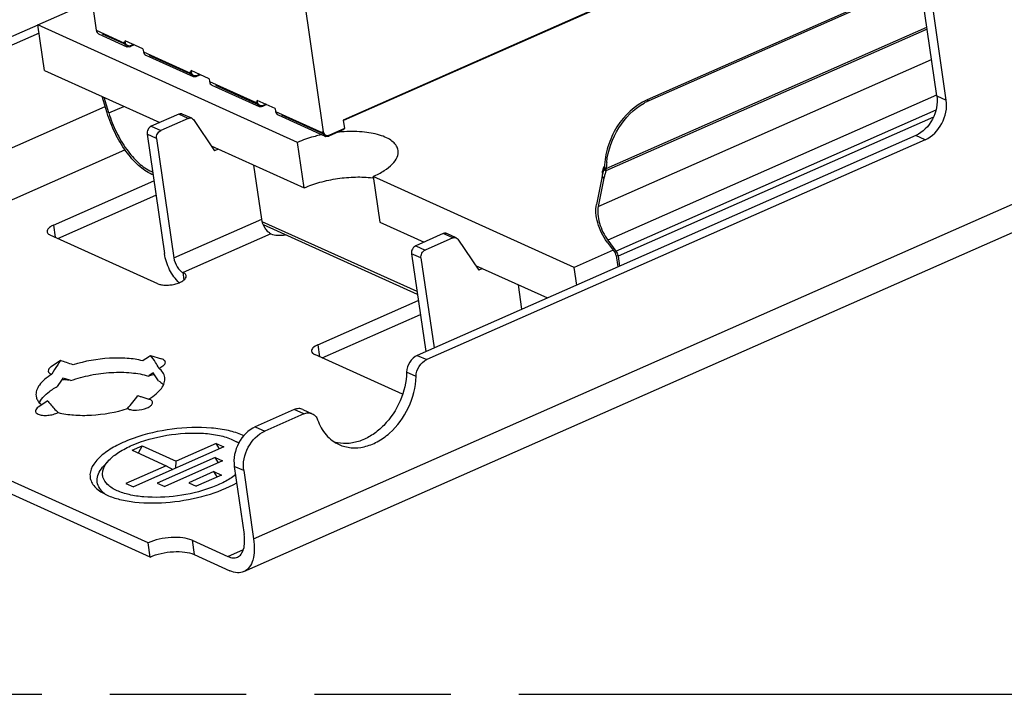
# Model space of a CAD drawing. Header units: millimetres. Extents: x 0 to 210, y 0 to 297.
# Tile 8 of 15: x 59 to 73, y 208 to 217. Entities that reach past the tile are written whole.
import ezdxf

# ---------------------------------------------------------------- set-up
doc = ezdxf.new("R2010")
doc.units = ezdxf.units.MM
doc.header["$LTSCALE"] = 19.36
doc.linetypes.add('PHANTOM', pattern=[0.8, 0.45, -0.05, 0.1, -0.05, 0.1, -0.05])
doc.layers.get('0').update_dxf_attribs({"linetype": 'CONTINUOUS'})
doc.layers.add('DEFAULT_3', color=7, linetype='PHANTOM')

msp = doc.modelspace()

# ---------------------------------------------------------------- linework, layer by layer
at = {"color": 7, "linetype": 'Continuous'}
for p, q in [((59.24118, 219.68988), (59.61455, 217.10841)), ((71.55071, 216.17639), (71.07989, 219.43166)), ((71.6848, 216.11577), (71.21398, 219.37104)), ((62.84319, 215.66773), (62.46981, 218.2492)), ((58.78661, 217.18425), (59.55458, 217.52301)), ((66.83135, 217.46993), (63.12263, 215.83395)), ((66.82086, 217.4558), (63.12614, 215.826)), ((58.78723, 217.18284), (56.26239, 216.0691)), ((58.88006, 216.53816), (58.78661, 217.18425)), ((62.47407, 215.51728), (58.78661, 217.18425)), ((58.80312, 217.07009), (56.39648, 216.00848)), ((59.6488, 217.05786), (60.05107, 216.87601)), ((59.69755, 217.05911), (60.0058, 216.91976)), ((60.01682, 216.92656), (60.0139, 216.94675)), ((60.02731, 216.94069), (60.02439, 216.96088)), ((60.27916, 216.8457), (60.02439, 216.96088)), ((60.05815, 216.89168), (60.06156, 216.89014)), ((60.15526, 216.90171), (60.09982, 216.87726)), ((60.14462, 216.90652), (60.11031, 216.89139)), ((60.27916, 216.8457), (60.285, 216.80532)), ((60.31925, 216.75478), (60.98969, 216.45169)), ((60.368, 216.75602), (60.94443, 216.49544)), ((58.88006, 216.53816), (60.51585, 215.79868)), ((60.95544, 216.50224), (60.95252, 216.52243)), ((60.96593, 216.51637), (60.96301, 216.53656)), ((61.21778, 216.42139), (60.96301, 216.53656)), ((60.99678, 216.46736), (61.00018, 216.46582)), ((61.09389, 216.47739), (61.03845, 216.45294)), ((61.08325, 216.4822), (61.04894, 216.46707)), ((61.21778, 216.42139), (61.22362, 216.381)), ((61.25787, 216.33046), (61.92832, 216.02737)), ((61.30663, 216.33171), (61.88305, 216.07112)), ((61.71128, 209.42252), (77.42127, 216.35243)), ((61.89407, 216.07792), (61.89115, 216.09811)), ((61.90456, 216.09205), (61.90164, 216.11224)), ((62.15641, 215.99707), (61.90164, 216.11224)), ((61.9354, 216.04304), (61.93881, 216.0415)), ((62.03251, 216.05308), (61.97707, 216.02862)), ((62.02187, 216.05788), (61.98756, 216.04275)), ((60.78848, 215.91894), (60.39748, 215.74647)), ((60.97133, 215.85957), (60.83724, 215.92019)), ((62.15641, 215.99707), (62.16225, 215.95669)), ((62.1965, 215.90614), (62.84365, 215.61358)), ((62.24525, 215.90739), (62.85239, 215.63292)), ((60.92257, 215.85833), (60.53157, 215.68585)), ((60.99396, 215.84021), (61.29381, 215.39921)), ((63.12263, 215.83395), (63.14015, 215.71281)), ((60.33784, 215.63425), (60.58314, 213.93827)), ((62.8327, 215.6536), (62.82978, 215.67379)), ((62.85694, 215.60757), (62.86694, 215.60305)), ((62.87403, 215.61872), (62.87743, 215.61718)), ((63.12966, 215.69868), (62.9157, 215.6043)), ((63.14015, 215.71281), (62.92619, 215.61843)), ((63.12788, 215.71104), (63.12966, 215.69868)), ((71.25251, 215.61528), (64.17366, 212.49269)), ((60.47193, 215.57363), (60.71723, 213.87765)), ((61.24691, 215.4682), (62.56752, 214.8712)), ((62.56752, 214.8712), (62.47407, 215.51728)), ((71.3866, 215.55466), (64.30775, 212.43208)), ((61.3473, 215.42281), (61.29381, 215.39921)), ((61.96536, 214.42822), (61.85468, 215.19345)), ((63.54679, 215.03235), (63.64023, 214.38626)), ((66.40289, 213.7412), (63.54679, 215.03235)), ((59.00685, 214.34064), (60.4339, 214.97013)), ((59.06902, 214.15328), (60.4631, 214.76823)), ((63.64023, 214.38626), (64.27035, 214.10141)), ((60.49125, 213.51033), (58.96264, 214.20137)), ((64.54299, 214.22167), (64.15199, 214.04919)), ((64.72583, 214.1623), (64.59174, 214.22292)), ((64.67708, 214.16105), (64.28608, 213.98858)), ((64.74846, 214.14293), (65.04832, 213.70194)), ((64.09235, 213.93697), (64.29359, 212.54559)), ((66.95582, 213.98511), (66.40289, 213.7412)), ((64.22644, 213.87635), (64.41139, 212.59756)), ((65.00141, 213.77092), (66.02371, 213.30878)), ((65.10181, 213.72554), (65.04832, 213.70194)), ((66.43894, 213.49194), (66.40289, 213.7412)), ((65.65952, 213.14813), (65.60918, 213.49617)), ((62.76135, 212.64336), (64.1884, 213.27285)), ((62.82352, 212.456), (64.2176, 213.07095)), ((59.1071, 212.41782), (58.97428, 212.32954)), ((60.38791, 212.49177), (60.5403, 212.44473)), ((60.55822, 212.43802), (60.54027, 212.44472)), ((63.96398, 211.94044), (62.71714, 212.50409)), ((59.16084, 212.16562), (59.14274, 212.17135)), ((58.92582, 211.84682), (58.793, 211.75853)), ((62.42665, 211.72206), (61.87373, 211.47816)), ((62.54854, 211.72518), (62.68263, 211.66457)), ((62.56074, 211.66144), (62.00782, 211.41754)), ((61.55135, 211.2952), (61.60878, 211.26556)), ((60.12347, 211.14441), (60.26611, 211.20733)), ((60.12347, 211.14441), (60.60619, 210.92618)), ((61.42668, 211.1923), (60.14289, 210.626)), ((60.26611, 211.20733), (60.21152, 211.1046)), ((60.26611, 211.20733), (60.74883, 210.98911)), ((61.31941, 211.24079), (60.74883, 210.98911)), ((61.36617, 211.16561), (61.31941, 211.24079)), ((61.31941, 211.24079), (61.42668, 211.1923)), ((59.79534, 211.00328), (59.72565, 210.92859)), ((61.30215, 211.04156), (60.48196, 210.67976)), ((61.40943, 210.99307), (60.58923, 210.63126)), ((60.74453, 210.8914), (60.74883, 210.98911)), ((61.34892, 210.96638), (61.30215, 211.04156)), ((61.30215, 211.04156), (61.40943, 210.99307)), ((60.35061, 209.83137), (58.0845, 210.85579)), ((60.60619, 210.92618), (60.03562, 210.6745)), ((60.60619, 210.92618), (60.70402, 210.87353)), ((61.2849, 210.84232), (60.92829, 210.68502)), ((61.33167, 210.76714), (61.2849, 210.84232)), ((61.2849, 210.84232), (61.39217, 210.79383)), ((61.57552, 210.91705), (61.71569, 209.94792)), ((61.70961, 210.85643), (61.84978, 209.8873)), ((61.39217, 210.79383), (61.03557, 210.63653)), ((60.37982, 209.62946), (58.11371, 210.65389)), ((60.03562, 210.6745), (60.14289, 210.626)), ((60.48196, 210.67976), (60.58923, 210.63126)), ((60.92829, 210.68502), (61.03557, 210.63653)), ((59.70088, 210.54347), (59.76831, 210.50868)), ((60.9754, 209.86744), (61.48494, 209.63709)), ((60.37982, 209.62946), (60.35061, 209.83137)), ((61.0046, 209.66554), (61.51414, 209.43519))]:
    msp.add_line(p, q, dxfattribs=at)
at = {"color": 6, "linetype": 'Continuous'}
for p, q in [((71.03329, 217.70824), (67.43648, 216.12163)), ((71.0601, 217.69611), (67.4633, 216.10951)), ((59.77025, 215.93663), (59.70153, 216.1668)), ((59.79465, 215.93537), (59.7293, 216.15425)), ((60.41582, 215.09512), (60.3993, 215.10258)), ((60.42166, 215.05474), (60.40515, 215.0622)), ((66.79779, 215.03837), (66.71661, 214.63622)), ((66.85341, 215.11267), (66.82669, 215.14102)), ((66.83089, 215.15906), (66.85771, 215.14693)), ((66.82451, 215.01001), (66.74332, 214.60786)), ((64.17032, 213.39784), (61.97359, 214.39091)), ((64.17616, 213.35746), (61.98932, 214.34606)), ((66.86957, 214.10236), (66.98188, 213.94969)), ((66.88098, 214.12739), (66.9933, 213.97472)), ((66.99728, 213.91254), (67.02098, 213.74869)), ((67.0241, 213.90041), (67.04454, 213.75908))]:
    msp.add_line(p, q, dxfattribs=at)
at = {"color": 9, "linetype": 'Continuous'}
for p, q in [((71.41362, 217.12424), (66.85341, 215.11267)), ((66.85771, 215.14693), (71.40922, 217.15467)), ((59.61455, 217.10841), (60.01682, 216.92656)), ((60.0139, 216.94675), (60.02731, 216.94069)), ((61.84978, 209.8873), (77.65835, 216.8607)), ((60.285, 216.80532), (60.95544, 216.50224)), ((66.74332, 214.60786), (71.47565, 216.69536)), ((60.95252, 216.52243), (60.96593, 216.51637)), ((61.22362, 216.381), (61.89407, 216.07792)), ((71.54669, 216.1855), (66.88098, 214.12739)), ((71.55071, 216.17639), (71.6848, 216.11577)), ((53.93851, 213.4637), (59.74399, 216.02459)), ((59.79465, 215.93537), (60.00663, 216.02888)), ((61.89115, 216.09811), (61.90456, 216.09205)), ((67.43648, 216.12163), (67.4633, 216.10951)), ((60.92257, 215.85833), (60.78848, 215.91894)), ((62.16225, 215.95669), (62.8327, 215.6536)), ((66.9933, 213.97472), (71.53916, 215.97997)), ((71.50243, 215.87587), (67.0241, 213.90041)), ((60.39748, 215.74647), (60.53157, 215.68585)), ((60.47193, 215.57363), (60.33784, 215.63425)), ((62.82978, 215.67379), (62.84319, 215.66773)), ((71.3866, 215.55466), (71.25251, 215.61528)), ((54.29775, 212.88616), (60.02358, 215.41191)), ((60.41381, 215.10898), (60.3993, 215.10258)), ((66.82451, 215.01001), (66.79779, 215.03837)), ((59.00685, 214.34064), (59.0315, 214.17024)), ((60.71723, 213.87765), (61.96536, 214.42822)), ((62.09599, 214.21821), (60.84786, 213.66764)), ((64.67708, 214.16105), (64.54299, 214.22167)), ((64.15199, 214.04919), (64.28608, 213.98858)), ((64.22644, 213.87635), (64.09235, 213.93697)), ((60.86281, 213.56428), (60.84786, 213.66764)), ((62.76135, 212.64336), (62.786, 212.47296)), ((64.17366, 212.49269), (64.30775, 212.43208)), ((64.15641, 212.19349), (64.02232, 212.25411)), ((62.56074, 211.66144), (62.42665, 211.72206)), ((61.87373, 211.47816), (62.00782, 211.41754)), ((61.70961, 210.85643), (61.57552, 210.91705)), ((60.9754, 209.86744), (61.0046, 209.66554)), ((61.48494, 209.63709), (61.70522, 209.73426))]:
    msp.add_line(p, q, dxfattribs=at)
at = {"color": 7, "linetype": 'Continuous'}
for centre, radius, start, end in [((60.07227, 216.92269), 0.05126, 245.568562, 251.060974), ((60.0828, 216.93707), 0.05152, 245.643313, 251.108676), ((61.0109, 216.49837), 0.05126, 245.568562, 251.060974), ((61.02143, 216.51275), 0.05152, 245.643313, 251.108676), ((61.94952, 216.07405), 0.05126, 245.568562, 251.060974), ((61.96006, 216.08843), 0.05152, 245.643313, 251.108676), ((63.24674, 213.61506), 2.05603, 102.057771, 102.996015), ((62.88815, 215.64973), 0.05126, 245.568562, 251.060974), ((62.89868, 215.66412), 0.05152, 239.285398, 251.108676), ((63.25505, 213.60076), 2.07141, 93.277501, 95.806849), ((66.92324, 215.09078), 0.1227, 175.966872, 188.167217), ((63.36999, 213.61958), 1.40517, 82.642111, 83.173199), ((60.75326, 211.23618), 2.02636, 144.328881, 146.511954), ((56.55073, 204.30638), 8.50473, 71.884111, 72.507481), ((57.02257, 205.73912), 6.9963, 71.101743, 71.908309), ((59.32741, 211.67927), 1.33597, 32.273399, 37.456784), ((59.4163, 211.73575), 1.23065, 27.916327, 32.259963), ((60.59739, 211.33801), 1.84018, 146.478366, 151.210414), ((59.36953, 211.43741), 1.32803, 31.59374, 37.468954), ((60.74083, 211.02308), 1.96784, 144.30165, 148.53962), ((59.18702, 211.86504), 0.28354, 92.491831, 103.439106), ((56.59616, 204.09054), 8.47257, 71.92462, 72.379916), ((56.94057, 205.13783), 7.37011, 71.697984, 71.943889), ((59.0422, 211.71269), 0.2576, 152.480157, 155.494719), ((61.36552, 210.85192), 0.47988, 55.324485, 59.538725), ((61.373, 210.6479), 0.77939, 64.444509, 65.679521), ((63.14501, 211.76739), 0.52637, 253.830993, 258.732582)]:
    msp.add_arc(centre, radius, start, end, dxfattribs=at)
at = {"color": 6, "linetype": 'Continuous'}
for centre, radius, start, end in [((67.79331, 215.36447), 0.81488, 115.178542, 119.417576), ((67.77701, 215.39843), 0.7772, 113.805682, 115.156193), ((67.90408, 215.12017), 1.04672, 173.846536, 177.975884), ((67.58867, 214.86859), 0.8092, 161.64097, 162.933138), ((67.62768, 214.85565), 0.8503, 160.390265, 161.641382), ((67.50173, 214.87257), 0.69103, 164.218582, 168.527488), ((67.57669, 214.85211), 0.76873, 162.932907, 164.270611), ((67.61538, 214.84023), 0.8092, 161.64097, 162.933138), ((67.65439, 214.82729), 0.8503, 160.390265, 161.641382), ((66.71627, 215.14419), 0.14146, 358.683154, 1.113035), ((67.86847, 215.12177), 1.01107, 177.99535, 178.573883), ((66.88008, 213.87938), 0.14554, 8.308652, 13.470527)]:
    msp.add_arc(centre, radius, start, end, dxfattribs=at)
at = {"color": 7, "linetype": 'Continuous'}
for points, knots in [([(59.61455, 217.10841), (59.61613, 217.09746), (59.62305, 217.07675), (59.63973, 217.06197), (59.6488, 217.05786)], [0, 0, 0, 0, 0.52618257, 1, 1, 1, 1]), ([(60.01636, 216.93059), (60.01763, 216.92745), (60.02348, 216.91582), (60.03271, 216.90592), (60.04064, 216.90051)], [0, 0, 0, 0, 0.26128843, 1, 1, 1, 1]), ([(60.05107, 216.87602), (60.04349, 216.87946), (60.02923, 216.89062), (60.02176, 216.90692), (60.01939, 216.91562)], [0, 0, 0, 0, 0.47997435, 1, 1, 1, 1]), ([(60.06156, 216.89014), (60.05288, 216.89407), (60.04249, 216.90303), (60.03595, 216.91416), (60.03444, 216.9172)], [0, 0, 0, 0, 0.73731003, 1, 1, 1, 1]), ([(60.09982, 216.87726), (60.09707, 216.87604), (60.08634, 216.87203), (60.07449, 216.87072), (60.06611, 216.87178)], [0, 0, 0, 0, 0.26244421, 1, 1, 1, 1]), ([(60.285, 216.80532), (60.28658, 216.79438), (60.2935, 216.77366), (60.31017, 216.75888), (60.31925, 216.75478)], [0, 0, 0, 0, 0.52618257, 1, 1, 1, 1]), ([(60.95498, 216.50627), (60.95626, 216.50313), (60.9621, 216.4915), (60.97133, 216.4816), (60.97926, 216.4762)], [0, 0, 0, 0, 0.26128843, 1, 1, 1, 1]), ([(60.9897, 216.4517), (60.98212, 216.45514), (60.96785, 216.4663), (60.96039, 216.4826), (60.95801, 216.4913)], [0, 0, 0, 0, 0.47997435, 1, 1, 1, 1]), ([(61.00018, 216.46582), (60.99151, 216.46975), (60.98112, 216.47871), (60.97457, 216.48984), (60.97307, 216.49288)], [0, 0, 0, 0, 0.73731003, 1, 1, 1, 1]), ([(61.03845, 216.45294), (61.0357, 216.45173), (61.02496, 216.44771), (61.01312, 216.4464), (61.00473, 216.44746)], [0, 0, 0, 0, 0.26244421, 1, 1, 1, 1]), ([(61.22362, 216.381), (61.22521, 216.37006), (61.23212, 216.34934), (61.2488, 216.33457), (61.25787, 216.33046)], [0, 0, 0, 0, 0.52618257, 1, 1, 1, 1]), ([(71.55071, 216.17639), (71.56682, 216.06503), (71.51828, 215.83282), (71.3527, 215.65948), (71.25251, 215.61528)], [0, 0, 0, 0, 0.50679409, 1, 1, 1, 1]), ([(61.89361, 216.08195), (61.89488, 216.07881), (61.90073, 216.06718), (61.90996, 216.05728), (61.91789, 216.05188)], [0, 0, 0, 0, 0.26128843, 1, 1, 1, 1]), ([(61.92832, 216.02738), (61.92074, 216.03082), (61.90648, 216.04198), (61.89901, 216.05828), (61.89664, 216.06698)], [0, 0, 0, 0, 0.47997435, 1, 1, 1, 1]), ([(61.93881, 216.0415), (61.93014, 216.04543), (61.91974, 216.05439), (61.9132, 216.06553), (61.91169, 216.06857)], [0, 0, 0, 0, 0.73731003, 1, 1, 1, 1]), ([(61.97707, 216.02862), (61.97432, 216.02741), (61.96359, 216.0234), (61.95175, 216.02208), (61.94336, 216.02315)], [0, 0, 0, 0, 0.26244421, 1, 1, 1, 1]), ([(71.3866, 215.55466), (71.48679, 215.59886), (71.65237, 215.77221), (71.70091, 216.00441), (71.6848, 216.11577)], [0, 0, 0, 0, 0.49320591, 1, 1, 1, 1]), ([(60.83724, 215.92019), (60.83361, 215.92184), (60.81773, 215.92694), (60.79998, 215.92401), (60.78848, 215.91894)], [0, 0, 0, 0, 0.2406714, 1, 1, 1, 1]), ([(60.92257, 215.85833), (60.92662, 215.86011), (60.94222, 215.86553), (60.96031, 215.86456), (60.97133, 215.85958)], [0, 0, 0, 0, 0.26793287, 1, 1, 1, 1]), ([(62.16225, 215.95669), (62.16383, 215.94574), (62.17075, 215.92503), (62.18743, 215.91025), (62.1965, 215.90614)], [0, 0, 0, 0, 0.52618257, 1, 1, 1, 1]), ([(60.39748, 215.74647), (60.37745, 215.73763), (60.34433, 215.70296), (60.33462, 215.65652), (60.33784, 215.63425)], [0, 0, 0, 0, 0.49320699, 1, 1, 1, 1]), ([(60.47193, 215.57363), (60.46871, 215.5959), (60.47842, 215.64234), (60.51153, 215.67701), (60.53157, 215.68585)], [0, 0, 0, 0, 0.50679333, 1, 1, 1, 1]), ([(62.78437, 215.61842), (62.75666, 215.61203), (62.65112, 215.58532), (62.54766, 215.54975), (62.47407, 215.51728)], [0, 0, 0, 0, 0.26121536, 1, 1, 1, 1]), ([(62.83223, 215.65764), (62.8338, 215.65377), (62.84118, 215.63978), (62.85348, 215.62817), (62.86403, 215.62326)], [0, 0, 0, 0, 0.26361521, 1, 1, 1, 1]), ([(62.86695, 215.60306), (62.85937, 215.6065), (62.8451, 215.61766), (62.83764, 215.63396), (62.83526, 215.64266)], [0, 0, 0, 0, 0.47997435, 1, 1, 1, 1]), ([(62.87234, 215.61984), (62.86532, 215.62401), (62.8571, 215.63209), (62.8516, 215.64166), (62.85032, 215.64425)], [0, 0, 0, 0, 0.73874248, 1, 1, 1, 1]), ([(62.9157, 215.6043), (62.91295, 215.60309), (62.90221, 215.59908), (62.89037, 215.59777), (62.88198, 215.59883)], [0, 0, 0, 0, 0.26244421, 1, 1, 1, 1]), ([(62.92619, 215.61843), (62.92254, 215.61682), (62.90846, 215.61182), (62.89238, 215.61182), (62.882, 215.61537)], [0, 0, 0, 0, 0.26655441, 1, 1, 1, 1]), ([(63.90116, 215.40364), (63.89802, 215.42539), (63.88121, 215.47039), (63.83032, 215.52778), (63.75679, 215.57647), (63.62259, 215.6328), (63.41184, 215.67206), (63.23282, 215.67429), (63.13663, 215.66879)], [0, 0, 0, 0, 0.07632692, 0.16183423, 0.26238629, 0.38028131, 0.66531321, 1, 1, 1, 1]), ([(63.54679, 215.03235), (63.60138, 215.05643), (63.69899, 215.10691), (63.81744, 215.19856), (63.89231, 215.29712), (63.90576, 215.37176), (63.90116, 215.40364)], [0, 0, 0, 0, 0.32960445, 0.6041006, 0.82203496, 1, 1, 1, 1]), ([(66.8313, 215.1804), (66.82687, 215.17382), (66.81184, 215.14904), (66.80231, 215.12044), (66.80084, 215.09941)], [0, 0, 0, 0, 0.27340689, 1, 1, 1, 1]), ([(62.56752, 214.8712), (62.64017, 214.90324), (62.79645, 214.95715), (63.04178, 215.00842), (63.2919, 215.03048), (63.45772, 215.02428), (63.53702, 215.01479)], [0, 0, 0, 0, 0.24065642, 0.49904414, 0.75793769, 1, 1, 1, 1]), ([(59.00685, 214.34064), (58.9932, 214.33462), (58.96873, 214.3217), (58.93339, 214.29541), (58.91577, 214.26509), (58.91826, 214.24781)], [0, 0, 0, 0, 0.33297382, 0.61035321, 1, 1, 1, 1]), ([(62.09599, 214.21821), (62.07995, 214.22545), (62.0484, 214.25024), (61.99707, 214.31795), (61.9719, 214.383), (61.96536, 214.42822)], [0, 0, 0, 0, 0.20752805, 0.46118006, 1, 1, 1, 1]), ([(58.91826, 214.24781), (58.91893, 214.24319), (58.92615, 214.22187), (58.94685, 214.2085), (58.96264, 214.20137)], [0, 0, 0, 0, 0.21231917, 1, 1, 1, 1]), ([(62.09599, 214.21821), (62.12421, 214.20545), (62.19418, 214.19407), (62.26338, 214.1986), (62.30096, 214.20499)], [0, 0, 0, 0, 0.44828911, 1, 1, 1, 1]), ([(64.59174, 214.22292), (64.58811, 214.22456), (64.57223, 214.22967), (64.55448, 214.22674), (64.54299, 214.22167)], [0, 0, 0, 0, 0.2406714, 1, 1, 1, 1]), ([(64.15199, 214.04919), (64.13195, 214.04035), (64.09884, 214.00568), (64.08912, 213.95924), (64.09235, 213.93697)], [0, 0, 0, 0, 0.49320699, 1, 1, 1, 1]), ([(64.67708, 214.16105), (64.68113, 214.16284), (64.69673, 214.16825), (64.71481, 214.16729), (64.72583, 214.1623)], [0, 0, 0, 0, 0.26793287, 1, 1, 1, 1]), ([(60.79254, 213.52387), (60.73627, 213.57563), (60.64587, 213.70804), (60.59463, 213.85883), (60.58314, 213.93827)], [0, 0, 0, 0, 0.48785896, 1, 1, 1, 1]), ([(64.22644, 213.87635), (64.22321, 213.89863), (64.23293, 213.94506), (64.26604, 213.97974), (64.28608, 213.98858)], [0, 0, 0, 0, 0.50679333, 1, 1, 1, 1]), ([(60.71723, 213.87765), (60.72377, 213.83243), (60.74894, 213.76739), (60.80028, 213.69967), (60.83183, 213.67489), (60.84786, 213.66764)], [0, 0, 0, 0, 0.53882028, 0.79247218, 1, 1, 1, 1]), ([(60.89224, 213.62119), (60.89157, 213.62581), (60.88435, 213.64714), (60.86365, 213.6605), (60.84786, 213.66764)], [0, 0, 0, 0, 0.21231019, 1, 1, 1, 1]), ([(60.49125, 213.51033), (60.50746, 213.50301), (60.54584, 213.49284), (60.60858, 213.48807), (60.67737, 213.49274), (60.74523, 213.50612), (60.8065, 213.52808), (60.86141, 213.55733), (60.89567, 213.59744), (60.89224, 213.62119)], [0, 0, 0, 0, 0.11787641, 0.25993016, 0.41589224, 0.57300064, 0.71832083, 0.84093718, 1, 1, 1, 1]), ([(62.76135, 212.64336), (62.74771, 212.63734), (62.72323, 212.62442), (62.6879, 212.59813), (62.67027, 212.56781), (62.67276, 212.55054)], [0, 0, 0, 0, 0.33297382, 0.61035321, 1, 1, 1, 1]), ([(62.67276, 212.55054), (62.67343, 212.54592), (62.68065, 212.52459), (62.70136, 212.51123), (62.71714, 212.50409)], [0, 0, 0, 0, 0.21231917, 1, 1, 1, 1]), ([(60.27519, 212.41524), (60.20304, 212.43366), (60.04524, 212.45652), (59.71221, 212.4569), (59.45453, 212.41106), (59.28857, 212.35828)], [0, 0, 0, 0, 0.22389436, 0.47640957, 1, 1, 1, 1]), ([(60.38792, 212.49176), (60.3795, 212.48578), (60.34227, 212.45978), (60.30448, 212.43458), (60.27519, 212.41524)], [0, 0, 0, 0, 0.22727342, 1, 1, 1, 1]), ([(60.50373, 212.31193), (60.52418, 212.31961), (60.55223, 212.3329), (60.58097, 212.3575), (60.59373, 212.37547), (60.59818, 212.39443), (60.59007, 212.42032), (60.57128, 212.43212), (60.55822, 212.43802)], [0, 0, 0, 0, 0.34341779, 0.47958743, 0.59120486, 0.68473763, 0.77455731, 1, 1, 1, 1]), ([(64.17366, 212.49269), (64.13016, 212.4735), (64.05512, 212.40164), (64.02398, 212.30417), (64.02232, 212.25411)], [0, 0, 0, 0, 0.4869855, 1, 1, 1, 1]), ([(64.15641, 212.19349), (64.15807, 212.24356), (64.18921, 212.34102), (64.26425, 212.41289), (64.30775, 212.43208)], [0, 0, 0, 0, 0.51301468, 1, 1, 1, 1]), ([(58.97428, 212.32954), (58.96233, 212.3216), (58.94262, 212.30618), (58.92844, 212.27041), (58.94905, 212.2384), (58.97157, 212.22872), (58.98467, 212.22423)], [0, 0, 0, 0, 0.2951494, 0.5079175, 0.71504313, 1, 1, 1, 1]), ([(59.25497, 212.13512), (59.34587, 212.16783), (59.53647, 212.21905), (59.82607, 212.25637), (60.10295, 212.25391), (60.27804, 212.22339), (60.35579, 212.19867)], [0, 0, 0, 0, 0.25919382, 0.52728406, 0.78111215, 1, 1, 1, 1]), ([(60.42356, 212.24529), (60.41831, 212.24156), (60.39588, 212.2258), (60.37321, 212.21037), (60.35579, 212.19867)], [0, 0, 0, 0, 0.23475361, 1, 1, 1, 1]), ([(60.58738, 212.1802), (60.58384, 212.20469), (60.56353, 212.25564), (60.52573, 212.29424), (60.50373, 212.31193)], [0, 0, 0, 0, 0.46703046, 1, 1, 1, 1]), ([(64.02232, 212.25411), (64.01774, 212.1153), (63.95204, 211.8373), (63.75889, 211.54206), (63.55262, 211.36737), (63.38538, 211.27867), (63.21221, 211.23577), (63.09642, 211.24035), (63.04216, 211.25117)], [0, 0, 0, 0, 0.26636767, 0.53409509, 0.66151378, 0.78156004, 0.89389886, 1, 1, 1, 1]), ([(58.98467, 212.22423), (58.94855, 212.20215), (58.88436, 212.15715), (58.8086, 212.0796), (58.76359, 211.99871), (58.7577, 211.94155), (58.76138, 211.9161)], [0, 0, 0, 0, 0.31756966, 0.58513804, 0.80710744, 1, 1, 1, 1]), ([(59.1747, 212.14831), (59.17949, 212.14852), (59.1974, 212.14881), (59.21542, 212.14722), (59.22824, 212.14444)], [0, 0, 0, 0, 0.26759611, 1, 1, 1, 1]), ([(60.35579, 212.19867), (60.36194, 212.20167), (60.38938, 212.21305), (60.41887, 212.21918), (60.44159, 212.2213)], [0, 0, 0, 0, 0.23066385, 1, 1, 1, 1]), ([(60.36409, 211.87208), (60.40022, 211.89415), (60.4644, 211.93916), (60.54016, 212.0167), (60.58518, 212.09759), (60.59106, 212.15475), (60.58738, 212.1802)], [0, 0, 0, 0, 0.31756966, 0.58513804, 0.80710744, 1, 1, 1, 1]), ([(60.50072, 212.13316), (60.50746, 212.12882), (60.53221, 212.11186), (60.55501, 212.09183), (60.5695, 212.07528)], [0, 0, 0, 0, 0.26704613, 1, 1, 1, 1]), ([(63.06351, 211.22667), (63.11721, 211.2024), (63.23669, 211.17185), (63.42555, 211.18726), (63.61289, 211.25995), (63.84941, 211.42836), (64.07448, 211.73966), (64.15141, 212.0419), (64.15641, 212.19349)], [0, 0, 0, 0, 0.10519957, 0.21520794, 0.33310571, 0.45955938, 0.72925154, 1, 1, 1, 1]), ([(58.83729, 211.8696), (58.86281, 211.90492), (58.93335, 211.97309), (59.01551, 212.02485), (59.06226, 212.05011)], [0, 0, 0, 0, 0.45055572, 1, 1, 1, 1]), ([(58.76138, 211.9161), (58.76223, 211.91025), (58.76697, 211.88654), (58.77697, 211.864), (58.78659, 211.84851)], [0, 0, 0, 0, 0.24492086, 1, 1, 1, 1]), ([(58.78659, 211.84851), (58.78988, 211.8432), (58.80486, 211.8214), (58.82361, 211.80233), (58.83903, 211.78932)], [0, 0, 0, 0, 0.23634234, 1, 1, 1, 1]), ([(58.81375, 211.83171), (58.81541, 211.8349), (58.82254, 211.84796), (58.83069, 211.86045), (58.83729, 211.8696)], [0, 0, 0, 0, 0.2418106, 1, 1, 1, 1]), ([(58.92581, 211.84681), (58.93691, 211.83231), (58.98307, 211.77438), (59.0336, 211.71998), (59.07357, 211.68106)], [0, 0, 0, 0, 0.24666405, 1, 1, 1, 1]), ([(60.20663, 211.92075), (60.22057, 211.91635), (60.27301, 211.89995), (60.32554, 211.88388), (60.36409, 211.87208)], [0, 0, 0, 0, 0.26615437, 1, 1, 1, 1]), ([(60.33905, 211.74768), (60.35771, 211.75591), (60.38307, 211.76983), (60.40699, 211.79535), (60.41586, 211.81385), (60.41533, 211.8328), (60.40504, 211.84947), (60.3872, 211.86286), (60.3724, 211.86923), (60.36409, 211.87208)], [0, 0, 0, 0, 0.32691465, 0.45283323, 0.55606941, 0.64731829, 0.74361687, 0.85922827, 1, 1, 1, 1]), ([(58.793, 211.75853), (58.77407, 211.74595), (58.74832, 211.72269), (58.75365, 211.69013), (58.76505, 211.6721), (58.77983, 211.66313), (58.79055, 211.65828)], [0, 0, 0, 0, 0.52063427, 0.62224189, 0.7306632, 1, 1, 1, 1]), ([(58.79055, 211.65828), (58.80934, 211.64979), (58.85512, 211.64004), (58.928, 211.63989), (59.00357, 211.65266), (59.05201, 211.6699), (59.07357, 211.68106)], [0, 0, 0, 0, 0.21280027, 0.47417838, 0.74947738, 1, 1, 1, 1]), ([(59.07357, 211.68106), (59.14573, 211.66264), (59.30353, 211.63979), (59.63656, 211.6394), (59.89423, 211.68524), (60.06019, 211.73802)], [0, 0, 0, 0, 0.22389436, 0.47640957, 1, 1, 1, 1]), ([(60.06019, 211.73802), (60.07658, 211.72824), (60.11954, 211.71601), (60.2146, 211.71158), (60.29175, 211.72682), (60.33905, 211.74768)], [0, 0, 0, 0, 0.20044875, 0.45702978, 1, 1, 1, 1]), ([(62.54853, 211.72518), (62.5303, 211.73341), (62.48781, 211.74141), (62.44638, 211.73077), (62.42665, 211.72206)], [0, 0, 0, 0, 0.48120099, 1, 1, 1, 1]), ([(62.56074, 211.66144), (62.58047, 211.67015), (62.6219, 211.68079), (62.66439, 211.6728), (62.68262, 211.66456)], [0, 0, 0, 0, 0.51879912, 1, 1, 1, 1]), ([(62.68262, 211.66456), (62.7, 211.65671), (62.73256, 211.63187), (62.752, 211.59626), (62.7588, 211.57699)], [0, 0, 0, 0, 0.48260145, 1, 1, 1, 1]), ([(62.7588, 211.57699), (62.78602, 211.49989), (62.86378, 211.35747), (62.99401, 211.25808), (63.06351, 211.22667)], [0, 0, 0, 0, 0.51736432, 1, 1, 1, 1]), ([(61.69399, 211.35812), (61.6302, 211.38696), (61.48388, 211.43227), (61.14783, 211.48086), (60.68693, 211.46229), (60.23516, 211.35899), (59.91562, 211.22374), (59.7803, 211.14136), (59.72261, 211.09664)], [0, 0, 0, 0, 0.10219441, 0.22192044, 0.49453814, 0.77019885, 0.893444, 1, 1, 1, 1]), ([(59.79535, 211.00328), (59.83618, 211.04704), (59.94218, 211.12891), (60.2125, 211.26629), (60.61858, 211.37494), (61.04168, 211.40255), (61.3553, 211.36283), (61.49218, 211.32195), (61.55135, 211.2952)], [0, 0, 0, 0, 0.09690663, 0.21424445, 0.48948454, 0.77071656, 0.89486983, 1, 1, 1, 1]), ([(61.87373, 211.47816), (61.77354, 211.43396), (61.60795, 211.26061), (61.55942, 211.02841), (61.57552, 210.91705)], [0, 0, 0, 0, 0.49320591, 1, 1, 1, 1]), ([(61.70961, 210.85643), (61.69351, 210.96779), (61.74204, 211.2), (61.90763, 211.37335), (62.00782, 211.41754)], [0, 0, 0, 0, 0.50679409, 1, 1, 1, 1]), ([(59.72261, 211.09664), (59.69361, 211.07417), (59.64149, 211.02855), (59.5634, 210.93551), (59.51891, 210.82887), (59.53189, 210.72595), (59.56666, 210.65629), (59.62449, 210.59374), (59.67356, 210.55956), (59.70086, 210.54346)], [0, 0, 0, 0, 0.15959857, 0.29946616, 0.5289274, 0.63320993, 0.74161062, 0.86213539, 1, 1, 1, 1]), ([(59.91095, 210.5716), (59.86261, 210.59345), (59.77903, 210.64143), (59.71039, 210.74046), (59.70207, 210.82299), (59.71546, 210.88488), (59.74724, 210.94656), (59.77778, 210.98446), (59.79535, 211.00328)], [0, 0, 0, 0, 0.29011203, 0.51762704, 0.62384675, 0.73535084, 0.85923462, 1, 1, 1, 1]), ([(59.69508, 210.56429), (59.67238, 210.58826), (59.63493, 210.64212), (59.62079, 210.74134), (59.65432, 210.84159), (59.69882, 210.89984), (59.72565, 210.92859)], [0, 0, 0, 0, 0.24289452, 0.46753321, 0.71067714, 1, 1, 1, 1]), ([(61.59385, 210.79713), (61.54498, 210.7588), (61.42999, 210.68814), (61.15773, 210.57202), (60.77194, 210.4832), (60.37802, 210.46691), (60.09063, 210.50824), (59.96548, 210.54694), (59.91095, 210.5716)], [0, 0, 0, 0, 0.10617264, 0.22919227, 0.50484621, 0.7777996, 0.89769558, 1, 1, 1, 1]), ([(59.73764, 210.52606), (59.73373, 210.52908), (59.71884, 210.54102), (59.7048, 210.55403), (59.69508, 210.56429)], [0, 0, 0, 0, 0.25907298, 1, 1, 1, 1]), ([(59.76831, 210.50868), (59.82582, 210.48268), (59.95645, 210.44058), (60.2566, 210.3909), (60.67481, 210.3955), (61.16474, 210.48666), (61.47562, 210.60657), (61.60997, 210.68395)], [0, 0, 0, 0, 0.09970558, 0.21537819, 0.47960996, 0.75508163, 1, 1, 1, 1]), ([(60.9754, 209.86744), (60.93462, 209.88587), (60.83589, 209.90821), (60.67735, 209.91146), (60.51002, 209.88762), (60.40092, 209.85356), (60.35061, 209.83137)], [0, 0, 0, 0, 0.21005885, 0.4672372, 0.74191919, 1, 1, 1, 1]), ([(61.62047, 209.62839), (61.64097, 209.63743), (61.68003, 209.67048), (61.71323, 209.74582), (61.72593, 209.84139), (61.72104, 209.91094), (61.71569, 209.94792)], [0, 0, 0, 0, 0.18982506, 0.41275474, 0.68338589, 1, 1, 1, 1]), ([(61.84978, 209.8873), (61.85756, 209.83352), (61.86467, 209.73234), (61.8462, 209.59333), (61.7979, 209.48375), (61.74109, 209.43568), (61.71128, 209.42253)], [0, 0, 0, 0, 0.31661411, 0.58724526, 0.81017494, 1, 1, 1, 1]), ([(60.37982, 209.62946), (60.43013, 209.65166), (60.53922, 209.68571), (60.70655, 209.70956), (60.86509, 209.70631), (60.96382, 209.68397), (61.0046, 209.66554)], [0, 0, 0, 0, 0.25808081, 0.5327628, 0.78994115, 1, 1, 1, 1]), ([(61.48494, 209.63709), (61.50763, 209.62684), (61.55293, 209.61284), (61.60088, 209.61974), (61.62047, 209.62839)], [0, 0, 0, 0, 0.53757508, 1, 1, 1, 1]), ([(61.71128, 209.42253), (61.68278, 209.40995), (61.61304, 209.39992), (61.54714, 209.42027), (61.51414, 209.43519)], [0, 0, 0, 0, 0.46242492, 1, 1, 1, 1])]:
    msp.add_open_spline(points, degree=3, knots=knots, dxfattribs=at)
for points in [[(60.01939, 216.91562), (60.01804, 216.92053), (60.01709, 216.92555), (60.01636, 216.93059)], [(60.03008, 216.92825), (60.02883, 216.93231), (60.02792, 216.93648), (60.02731, 216.94069)], [(60.03444, 216.9172), (60.03269, 216.92075), (60.03124, 216.92446), (60.03008, 216.92825)], [(60.06611, 216.87178), (60.06255, 216.87223), (60.05902, 216.87304), (60.05563, 216.8742)], [(60.08086, 216.88554), (60.07586, 216.88579), (60.07085, 216.88671), (60.06612, 216.88833)], [(60.11031, 216.89139), (60.10115, 216.88735), (60.09085, 216.88505), (60.08086, 216.88554)], [(60.95801, 216.4913), (60.95667, 216.49621), (60.95571, 216.50123), (60.95498, 216.50627)], [(60.9687, 216.50393), (60.96746, 216.50799), (60.96654, 216.51216), (60.96593, 216.51637)], [(60.97307, 216.49288), (60.97131, 216.49643), (60.96986, 216.50014), (60.9687, 216.50393)], [(61.00473, 216.44746), (61.00118, 216.44791), (60.99765, 216.44872), (60.99426, 216.44988)], [(61.01948, 216.46122), (61.01449, 216.46147), (61.00948, 216.46239), (61.00475, 216.46401)], [(61.04894, 216.46707), (61.03978, 216.46303), (61.02948, 216.46074), (61.01948, 216.46122)], [(61.89664, 216.06698), (61.89529, 216.07189), (61.89434, 216.07691), (61.89361, 216.08195)], [(61.90733, 216.07961), (61.90608, 216.08367), (61.90517, 216.08784), (61.90456, 216.09205)], [(61.91169, 216.06857), (61.90994, 216.07211), (61.90849, 216.07582), (61.90733, 216.07961)], [(61.94336, 216.02315), (61.9398, 216.02359), (61.93628, 216.0244), (61.93289, 216.02556)], [(61.95811, 216.0369), (61.95312, 216.03715), (61.9481, 216.03807), (61.94338, 216.03969)], [(61.98756, 216.04275), (61.9784, 216.03871), (61.96811, 216.03642), (61.95811, 216.0369)], [(60.97133, 215.85958), (60.98037, 215.85548), (60.98837, 215.84842), (60.99396, 215.84021)], [(62.83526, 215.64266), (62.83392, 215.64757), (62.83296, 215.6526), (62.83223, 215.65764)], [(62.84595, 215.65529), (62.84471, 215.65935), (62.84379, 215.66353), (62.84319, 215.66773)], [(62.85032, 215.64425), (62.84856, 215.64779), (62.84711, 215.65151), (62.84595, 215.65529)], [(62.88198, 215.59883), (62.87843, 215.59928), (62.8749, 215.60008), (62.87151, 215.60124)], [(64.72583, 214.1623), (64.73487, 214.15821), (64.74288, 214.15114), (64.74846, 214.14293)], [(60.06017, 211.73802), (60.112, 211.79639), (60.16112, 211.85734), (60.20663, 211.92076)]]:
    msp.add_open_spline(points, degree=3, dxfattribs=at)
at = {"color": 6, "linetype": 'Continuous'}
for points, knots in [([(67.43648, 216.12163), (67.2612, 216.04431), (67.03355, 215.82383), (66.86902, 215.46323), (66.83339, 215.25951), (66.83089, 215.15906)], [0, 0, 0, 0, 0.48503478, 0.74558913, 1, 1, 1, 1]), ([(66.86339, 215.23237), (66.88198, 215.40535), (66.9994, 215.73781), (67.24803, 215.99257), (67.39307, 216.07428)], [0, 0, 0, 0, 0.51102582, 1, 1, 1, 1]), ([(60.40515, 215.0622), (60.33638, 215.09329), (60.19926, 215.19251), (60.02441, 215.39534), (59.87422, 215.64898), (59.79954, 215.83855), (59.77025, 215.93663)], [0, 0, 0, 0, 0.20460576, 0.45043125, 0.72248994, 1, 1, 1, 1]), ([(59.79465, 215.93537), (59.82254, 215.84196), (59.89366, 215.66142), (60.0367, 215.41985), (60.20322, 215.22668), (60.33381, 215.13219), (60.3993, 215.10258)], [0, 0, 0, 0, 0.27751006, 0.54956875, 0.79539424, 1, 1, 1, 1]), ([(66.8151, 215.10608), (66.81335, 215.10036), (66.80676, 215.07801), (66.80122, 215.05535), (66.79779, 215.03837)], [0, 0, 0, 0, 0.25674322, 1, 1, 1, 1]), ([(66.85341, 215.11267), (66.85408, 215.11479), (66.85655, 215.12402), (66.85752, 215.13361), (66.85769, 215.14093)], [0, 0, 0, 0, 0.2329078, 1, 1, 1, 1]), ([(66.86957, 214.10236), (66.80985, 214.18353), (66.74379, 214.32105), (66.70684, 214.50685), (66.70858, 214.59645), (66.71661, 214.63622)], [0, 0, 0, 0, 0.53324696, 0.78530745, 1, 1, 1, 1]), ([(66.74332, 214.60786), (66.7361, 214.57207), (66.73453, 214.49143), (66.76779, 214.32421), (66.82724, 214.20044), (66.88098, 214.12739)], [0, 0, 0, 0, 0.2146925, 0.46675296, 1, 1, 1, 1])]:
    msp.add_open_spline(points, degree=3, knots=knots, dxfattribs=at)
for points in [[(66.83089, 215.15906), (66.83031, 215.15291), (66.82908, 215.14671), (66.82669, 215.14102)], [(66.99741, 213.91248), (66.99549, 213.92578), (66.98984, 213.93886), (66.98188, 213.94969)], [(66.9933, 213.97472), (67.00666, 213.95655), (67.0164, 213.93522), (67.02162, 213.91328)]]:
    msp.add_open_spline(points, degree=3, dxfattribs=at)
at = {"layer": 'DEFAULT_3', "color": 91, "linetype": 'PHANTOM', "true_color": 0x80ff80}
msp.add_line((50.12864, 207.68), (150.12864, 207.68), dxfattribs=at)

doc.saveas('drawing.dxf')
